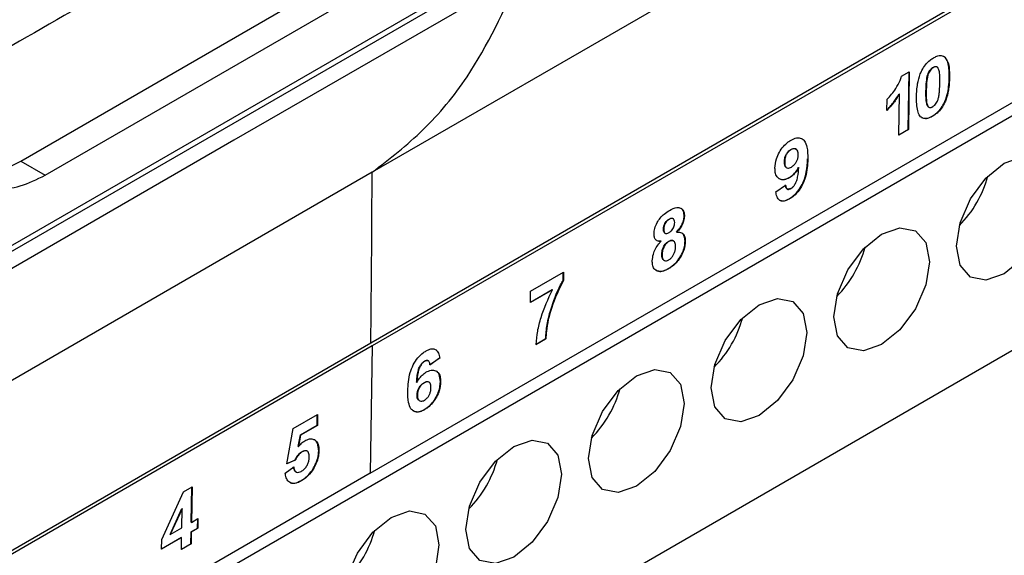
# Model space of a CAD drawing. Extents: x 106 to 315, y 19 to 260.
# Tile 85 of 132: x 159.66 to 167.77, y 199.78 to 204.19. Entities that reach past the tile are written whole.
import ezdxf

# ---------------------------------------------------------------- set-up
doc = ezdxf.new("R2010")
doc.units = 0
doc.layers.get('0').update_dxf_attribs({"linetype": 'CONTINUOUS'})

msp = doc.modelspace()

# ---------------------------------------------------------------- linework, layer by layer
at = {"color": 7, "linetype": 'CONTINUOUS'}
for p, q in [((159.6639, 203.0237), (167.4753, 207.5331)), ((162.5481, 201.528), (171.2354, 206.5431)), ((171.2469, 206.5165), (162.5596, 201.5014)), ((167.4918, 205.779), (162.5584, 202.9311)), ((159.866, 202.9074), (163.7716, 205.1621)), ((162.543, 200.4534), (170.7223, 205.1753)), ((170.2896, 204.8146), (157.4059, 197.377)), ((163.7785, 204.7463), (159.0913, 202.0405)), ((159.0804, 201.9867), (163.7793, 204.6993)), ((167.275, 203.8806), (167.2649, 203.885)), ((166.9196, 203.7215), (166.9836, 203.7585)), ((166.974, 203.2847), (166.9815, 203.7573)), ((166.9836, 203.7585), (166.976, 203.2835)), ((167.1796, 203.7954), (167.1816, 203.7942)), ((167.2127, 203.7986), (167.2107, 203.7997)), ((167.1319, 203.7216), (167.1339, 203.7205)), ((167.3128, 203.7121), (167.3148, 203.711)), ((167.1212, 203.6015), (167.1232, 203.6004)), ((166.7994, 203.4408), (166.8008, 203.5322)), ((166.8962, 203.2375), (166.9017, 203.5755)), ((166.8997, 203.5767), (166.9017, 203.5755)), ((167.1431, 203.4682), (167.1451, 203.467)), ((167.2685, 203.4964), (167.2705, 203.4952)), ((167.173, 203.3936), (167.175, 203.3924)), ((166.8962, 203.2398), (166.974, 203.2847)), ((166.976, 203.2835), (166.8962, 203.2375)), ((166.974, 203.2847), (166.976, 203.2835)), ((166.0084, 203.1193), (166.0104, 203.1182)), ((166.0518, 203.1217), (166.0498, 203.1229)), ((159.6639, 203.0237), (159.866, 202.9074)), ((165.9552, 203.0177), (165.9572, 203.0166)), ((166.1454, 203.0413), (166.1474, 203.0401)), ((165.9706, 202.9703), (165.9727, 202.9692)), ((166.0715, 202.9715), (166.0735, 202.9704)), ((157.3499, 195.4153), (170.2896, 202.8853)), ((162.5584, 202.9311), (157.6251, 200.0831)), ((165.9947, 202.8881), (165.9968, 202.887)), ((165.8847, 202.7701), (165.9647, 202.8263)), ((165.9941, 202.713), (165.9961, 202.7118)), ((165.005, 202.5461), (165.007, 202.5449)), ((165.0384, 202.5494), (165.0363, 202.5506)), ((165.1289, 202.5708), (165.1309, 202.5696)), ((164.9585, 202.4654), (164.9605, 202.4642)), ((164.9707, 202.4313), (164.9727, 202.4301)), ((165.0409, 202.3663), (165.0389, 202.3675)), ((165.0668, 202.4394), (165.0689, 202.4382)), ((164.9372, 202.3645), (164.9392, 202.3633)), ((165.0015, 202.363), (165.0035, 202.3618)), ((165.1361, 202.364), (165.1381, 202.3628)), ((164.9446, 202.2582), (164.9466, 202.257)), ((164.9623, 202.2075), (164.9643, 202.2063)), ((164.8974, 202.126), (164.907, 202.119)), ((165.0001, 202.1392), (165.0022, 202.138)), ((163.8641, 201.9516), (164.1355, 202.1083)), ((164.1325, 202.0424), (164.1334, 202.1071)), ((164.1325, 202.0424), (164.1345, 202.0412)), ((164.1355, 202.1083), (164.1345, 202.0412)), ((163.8627, 201.8625), (164.0417, 201.9659)), ((164.0437, 201.9647), (163.8627, 201.8602)), ((164.0417, 201.9659), (164.0437, 201.9647)), ((163.8627, 201.8602), (163.8641, 201.9516)), ((163.9078, 201.5146), (163.9876, 201.5607)), ((163.9896, 201.5595), (163.9098, 201.5134)), ((163.9876, 201.5607), (163.9896, 201.5595)), ((153.8608, 196.5129), (162.5481, 201.528)), ((162.5596, 201.5014), (153.8723, 196.4864)), ((162.5596, 201.5014), (162.543, 200.4534)), ((163.0333, 201.3475), (163.1133, 201.4036)), ((163.1153, 201.4024), (163.0354, 201.3463)), ((163.1133, 201.4036), (163.1153, 201.4024)), ((162.9898, 201.3767), (162.9919, 201.3756)), ((162.9249, 201.2032), (162.9269, 201.202)), ((162.9858, 201.1993), (162.9878, 201.1982)), ((163.0276, 201.2033), (163.0256, 201.2045)), ((163.1208, 201.2075), (163.1228, 201.2064)), ((162.9292, 201.099), (162.9312, 201.0979)), ((162.946, 201.0521), (162.948, 201.0509)), ((161.9071, 200.8219), (162.1093, 200.9386)), ((162.106, 200.8484), (162.1073, 200.9374)), ((162.1093, 200.9386), (162.108, 200.8472)), ((162.9876, 200.9774), (162.9896, 200.9762)), ((161.9678, 200.7686), (162.106, 200.8484)), ((162.108, 200.8472), (161.9698, 200.7674)), ((162.106, 200.8484), (162.108, 200.8472)), ((161.8552, 200.5313), (161.9071, 200.8219)), ((161.9502, 200.6744), (161.9678, 200.7686)), ((161.9698, 200.7674), (161.9522, 200.6732)), ((161.9678, 200.7686), (161.9698, 200.7674)), ((161.9502, 200.6744), (161.9522, 200.6732)), ((161.9814, 200.6316), (161.9834, 200.6304)), ((162.025, 200.6358), (162.023, 200.637)), ((162.1185, 200.6366), (162.1205, 200.6355)), ((161.8434, 200.455), (161.9128, 200.5052)), ((161.9247, 200.5603), (161.8552, 200.5313)), ((161.8556, 200.5335), (161.9227, 200.5615)), ((161.9227, 200.5615), (161.9247, 200.5603)), ((162.0873, 200.5181), (162.0893, 200.5169)), ((162.543, 200.4534), (157.4085, 197.4894)), ((161.9306, 200.4661), (161.9326, 200.4649)), ((161.0057, 200.3015), (161.075, 200.3415)), ((161.0685, 200.0503), (161.0729, 200.3403)), ((161.075, 200.3415), (161.0705, 200.0491)), ((161.9748, 200.3927), (161.9768, 200.3916)), ((160.8257, 199.9075), (161.0057, 200.3015)), ((160.8937, 199.9494), (160.9912, 200.1623)), ((160.9932, 200.1612), (160.8957, 199.9482)), ((160.9907, 200.003), (160.9932, 200.1612)), ((160.9912, 200.1623), (160.9932, 200.1612)), ((161.0685, 200.0503), (161.0705, 200.0491)), ((161.0705, 200.0491), (161.1237, 200.0798)), ((161.1204, 200.0019), (161.1217, 200.0786)), ((161.1237, 200.0798), (161.1224, 200.0007)), ((160.8937, 199.9494), (160.8957, 199.9482)), ((160.8957, 199.9482), (160.9907, 200.003)), ((161.0655, 199.8738), (161.0672, 199.9711)), ((161.0672, 199.9711), (161.1204, 200.0019)), ((161.0672, 199.9711), (161.0692, 199.97)), ((161.0692, 199.97), (161.0675, 199.8726)), ((161.1224, 200.0007), (161.0692, 199.97)), ((161.1204, 200.0019), (161.1224, 200.0007)), ((160.8244, 199.831), (160.9873, 199.9251)), ((160.9893, 199.9239), (160.8244, 199.8287)), ((160.8244, 199.8287), (160.8257, 199.9075)), ((160.9873, 199.9251), (160.9893, 199.9239)), ((160.9877, 199.8265), (160.9893, 199.9239)), ((160.9877, 199.8289), (161.0655, 199.8738)), ((161.0675, 199.8726), (160.9877, 199.8265)), ((161.0655, 199.8738), (161.0675, 199.8726))]:
    msp.add_line(p, q, dxfattribs=at)
at = {"color": 7, "linetype": 'CONTINUOUS', "flags": 128}
for points in [[(163.781, 204.5583), (161.4199, 203.1953), (159.0589, 201.8322)], [(167.7662, 203.0061), (167.917, 203.0585), (168.0448, 203.0337), (168.1302, 202.9354), (168.1602, 202.7786), (168.1302, 202.5872), (168.0448, 202.3903), (167.917, 202.2179), (167.7662, 202.0963), (167.6155, 202.0438), (167.4877, 202.0687), (167.4023, 202.167), (167.3723, 202.3238), (167.4023, 202.5152), (167.4877, 202.712), (167.6155, 202.8844), (167.7662, 203.0061)], [(166.7561, 202.423), (166.9068, 202.4754), (167.0347, 202.4505), (167.1201, 202.3522), (167.15, 202.1955), (167.1201, 202.0041), (167.0347, 201.8072), (166.9068, 201.6348), (166.7561, 201.5131), (166.6053, 201.4607), (166.4775, 201.4855), (166.3921, 201.5838), (166.3621, 201.7406), (166.3921, 201.932), (166.4775, 202.1289), (166.6053, 202.3013), (166.7561, 202.423)], [(165.352, 201.1575), (165.382, 201.3489), (165.4674, 201.5458), (165.5952, 201.7182), (165.7459, 201.8398), (165.8967, 201.8922), (166.0245, 201.8674), (166.1099, 201.7691), (166.1399, 201.6123), (166.1099, 201.4209), (166.0245, 201.224), (165.8967, 201.0516), (165.7459, 200.93), (165.5952, 200.8775), (165.4674, 200.9024), (165.382, 201.0007), (165.352, 201.1575)], [(164.7358, 201.2567), (164.8865, 201.3091), (165.0144, 201.2842), (165.0998, 201.1859), (165.1297, 201.0292), (165.0998, 200.8378), (165.0144, 200.6409), (164.8865, 200.4685), (164.7358, 200.3468), (164.585, 200.2944), (164.4572, 200.3192), (164.3718, 200.4175), (164.3418, 200.5743), (164.3718, 200.7657), (164.4572, 200.9626), (164.585, 201.135), (164.7358, 201.2567)], [(163.7256, 200.6735), (163.8764, 200.7259), (164.0042, 200.7011), (164.0896, 200.6028), (164.1196, 200.446), (164.0896, 200.2546), (164.0042, 200.0577), (163.8764, 199.8853), (163.7256, 199.7637), (163.5749, 199.7113), (163.4471, 199.7361), (163.3617, 199.8344), (163.3317, 199.9912), (163.3617, 200.1826), (163.4471, 200.3795), (163.5749, 200.5519), (163.7256, 200.6735)], [(162.7155, 200.0904), (162.8662, 200.1428), (162.994, 200.1179), (163.0794, 200.0196), (163.1094, 199.8629), (163.0794, 199.6715), (162.994, 199.4746), (162.8662, 199.3022), (162.7155, 199.1805), (162.5647, 199.1281), (162.4369, 199.1529), (162.3515, 199.2512), (162.3215, 199.408), (162.3515, 199.5994), (162.4369, 199.7963), (162.5647, 199.9687), (162.7155, 200.0904)]]:
    msp.add_lwpolyline(points, dxfattribs=at)
at = {"color": 7, "linetype": 'CONTINUOUS'}
for centre, radius, start, end in [((159.3086, 203.6119), 0.6872, 261.20479, 301.13064), ((166.7442, 203.1412), 0.9191, 315.17142, 344.83403), ((165.7341, 202.558), 0.9191, 315.17109, 344.83436), ((164.724, 201.9749), 0.9191, 315.17114, 344.83431), ((163.7138, 201.3917), 0.9191, 315.17113, 344.83431), ((162.7037, 200.8086), 0.9191, 315.17114, 344.8343), ((161.6935, 200.2254), 0.9191, 315.17108, 344.83436)]:
    msp.add_arc(centre, radius, start, end, dxfattribs=at)
for points, knots in [([(163.3238, 206.1199), (163.3027, 206.1077), (163.1149, 205.9993), (162.4636, 205.6238), (161.1807, 204.8854), (160.0628, 204.2447), (159.4096, 203.8703)], [0, 0, 0, 0, 0.016221, 0.144217, 0.5, 1, 1, 1, 1]), ([(162.5584, 202.9311), (162.7025, 203.0427), (162.9905, 203.2661), (163.4241, 203.7853), (163.6457, 204.2651), (163.781, 204.5583)], [0, 0, 0, 0, 0.280085, 0.560184, 1, 1, 1, 1]), ([(167.0874, 203.7706), (167.0968, 203.7867), (167.1156, 203.8191), (167.1508, 203.8532), (167.1733, 203.8675), (167.1827, 203.8735)], [0, 0, 0, 0, 0.366877, 0.735836, 1, 1, 1, 1]), ([(167.1827, 203.8735), (167.1918, 203.8782), (167.2142, 203.8899), (167.2491, 203.8964), (167.2677, 203.8851), (167.277, 203.8794)], [0, 0, 0, 0, 0.252232, 0.626814, 1, 1, 1, 1]), ([(167.3128, 203.7121), (167.3128, 203.7288), (167.3128, 203.7621), (167.3071, 203.8154), (167.296, 203.8582), (167.2795, 203.8758), (167.275, 203.8806)], [0, 0, 0, 0, 0.250711, 0.501627, 0.863052, 1, 1, 1, 1]), ([(167.277, 203.8794), (167.2882, 203.8624), (167.3076, 203.8327), (167.3143, 203.7701), (167.3146, 203.7308), (167.3148, 203.711)], [0, 0, 0, 0, 0.402037, 0.698295, 1, 1, 1, 1]), ([(167.0434, 203.5552), (167.0439, 203.5722), (167.0449, 203.606), (167.0527, 203.6675), (167.0656, 203.724), (167.0829, 203.761), (167.0874, 203.7706)], [0, 0, 0, 0, 0.250797, 0.501812, 0.870564, 1, 1, 1, 1]), ([(167.1319, 203.7216), (167.1337, 203.7287), (167.1375, 203.7429), (167.1472, 203.7644), (167.1613, 203.7819), (167.1725, 203.791), (167.1784, 203.7947), (167.1796, 203.7954)], [0, 0, 0, 0, 0.247922, 0.498657, 0.735284, 0.948698, 1, 1, 1, 1]), ([(167.1816, 203.7942), (167.1756, 203.7901), (167.1648, 203.7826), (167.151, 203.7655), (167.1403, 203.7445), (167.1363, 203.7294), (167.1339, 203.7205)], [0, 0, 0, 0, 0.265975, 0.476329, 0.687593, 1, 1, 1, 1]), ([(167.1796, 203.7954), (167.1859, 203.7982), (167.1967, 203.8029), (167.2072, 203.8026), (167.2102, 203.7998), (167.2105, 203.7995)], [0, 0, 0, 0, 0.561059, 0.952225, 1, 1, 1, 1]), ([(167.235, 203.6649), (167.2351, 203.681), (167.2353, 203.7132), (167.2333, 203.756), (167.2255, 203.7839), (167.2158, 203.7981), (167.2048, 203.8017), (167.1931, 203.8001), (167.1852, 203.7961), (167.1816, 203.7942)], [0, 0, 0, 0, 0.2526086, 0.5055458, 0.6875253, 0.7801299, 0.8582149, 0.9358595, 1, 1, 1, 1]), ([(166.8008, 203.5322), (166.8135, 203.5457), (166.8388, 203.5728), (166.876, 203.6249), (166.9052, 203.6758), (166.916, 203.7103), (166.9196, 203.7215)], [0, 0, 0, 0, 0.252291, 0.504211, 0.838789, 1, 1, 1, 1]), ([(167.1212, 203.6015), (167.1214, 203.6112), (167.1219, 203.6306), (167.1235, 203.6698), (167.1285, 203.7009), (167.1319, 203.7216)], [0, 0, 0, 0, 0.250439, 0.500902, 1, 1, 1, 1]), ([(167.1339, 203.7205), (167.1319, 203.71), (167.1279, 203.6889), (167.1245, 203.6488), (167.1237, 203.6197), (167.1232, 203.6004)], [0, 0, 0, 0, 0.250833, 0.501251, 1, 1, 1, 1]), ([(167.2242, 203.5452), (167.2262, 203.5557), (167.2303, 203.5767), (167.2336, 203.6166), (167.2344, 203.6456), (167.235, 203.6649)], [0, 0, 0, 0, 0.250793, 0.501208, 1, 1, 1, 1]), ([(167.2685, 203.4964), (167.279, 203.5219), (167.2982, 203.5688), (167.3097, 203.6416), (167.3117, 203.6865), (167.3128, 203.7121)], [0, 0, 0, 0, 0.338549, 0.622032, 1, 1, 1, 1]), ([(167.3148, 203.711), (167.3143, 203.694), (167.3132, 203.6601), (167.3055, 203.5986), (167.2925, 203.5421), (167.2751, 203.505), (167.2705, 203.4952)], [0, 0, 0, 0, 0.250785, 0.501808, 0.868421, 1, 1, 1, 1]), ([(167.1434, 203.4686), (167.141, 203.4704), (167.1328, 203.4766), (167.124, 203.503), (167.1209, 203.5472), (167.1211, 203.5833), (167.1212, 203.6015)], [0, 0, 0, 0, 0.080831, 0.287209, 0.640256, 1, 1, 1, 1]), ([(167.1232, 203.6004), (167.1231, 203.5843), (167.123, 203.5521), (167.1248, 203.5089), (167.1329, 203.4809), (167.1434, 203.4662), (167.1557, 203.4638), (167.1673, 203.4667), (167.174, 203.4703), (167.1764, 203.4715)], [0, 0, 0, 0, 0.253072, 0.506418, 0.696057, 0.786976, 0.879411, 0.957535, 1, 1, 1, 1]), ([(166.7974, 203.442), (166.8069, 203.4519), (166.826, 203.4716), (166.8617, 203.5155), (166.8845, 203.5522), (166.8997, 203.5767)], [0, 0, 0, 0, 0.2507472, 0.501643, 1, 1, 1, 1]), ([(166.9017, 203.5755), (166.8943, 203.5631), (166.8795, 203.5383), (166.8464, 203.4914), (166.8182, 203.461), (166.7994, 203.4408)], [0, 0, 0, 0, 0.250699, 0.50165, 1, 1, 1, 1]), ([(167.175, 203.3924), (167.1596, 203.385), (167.1312, 203.3712), (167.0952, 203.3747), (167.0668, 203.3946), (167.0444, 203.4534), (167.0438, 203.5139), (167.0434, 203.5552)], [0, 0, 0, 0, 0.162185, 0.298856, 0.435149, 0.613509, 1, 1, 1, 1]), ([(167.1764, 203.4715), (167.1825, 203.4757), (167.1932, 203.4831), (167.2069, 203.5001), (167.2177, 203.5211), (167.2218, 203.5361), (167.2242, 203.5452)], [0, 0, 0, 0, 0.267049, 0.474557, 0.682634, 1, 1, 1, 1]), ([(167.173, 203.3936), (167.182, 203.3993), (167.2043, 203.4133), (167.2396, 203.447), (167.2588, 203.4799), (167.2685, 203.4964)], [0, 0, 0, 0, 0.252299, 0.625206, 1, 1, 1, 1]), ([(167.2705, 203.4952), (167.2611, 203.4791), (167.2421, 203.4466), (167.2069, 203.4126), (167.1844, 203.3983), (167.175, 203.3924)], [0, 0, 0, 0, 0.367642, 0.737537, 1, 1, 1, 1]), ([(167.0852, 203.3829), (167.0952, 203.379), (167.1155, 203.3711), (167.1478, 203.38), (167.1672, 203.3904), (167.173, 203.3936)], [0, 0, 0, 0, 0.403961, 0.819188, 1, 1, 1, 1]), ([(165.8773, 202.9665), (165.8796, 202.9916), (165.8833, 203.0335), (165.9119, 203.0968), (165.9458, 203.1455), (165.9806, 203.1782), (166.0022, 203.1916), (166.0099, 203.1964)], [0, 0, 0, 0, 0.295515, 0.493319, 0.690734, 0.889847, 1, 1, 1, 1]), ([(166.0099, 203.1964), (166.0255, 203.2039), (166.0567, 203.2188), (166.0951, 203.2129), (166.1259, 203.1883), (166.146, 203.1305), (166.1469, 203.0745), (166.1474, 203.0401)], [0, 0, 0, 0, 0.163626, 0.328935, 0.4720168, 0.675659, 1, 1, 1, 1]), ([(165.9552, 203.0177), (165.9558, 203.0291), (165.9569, 203.0466), (165.9656, 203.0731), (165.9775, 203.0921), (165.9922, 203.1086), (166.0028, 203.1156), (166.0084, 203.1193)], [0, 0, 0, 0, 0.31177, 0.483646, 0.657173, 0.817596, 1, 1, 1, 1]), ([(166.0104, 203.1182), (166.0035, 203.1135), (165.9909, 203.1049), (165.9749, 203.0847), (165.9632, 203.0614), (165.9581, 203.0379), (165.9575, 203.0232), (165.9572, 203.0166)], [0, 0, 0, 0, 0.2233536, 0.4052288, 0.5880026, 0.8133325, 1, 1, 1, 1]), ([(166.0084, 203.1193), (166.0165, 203.1227), (166.0316, 203.129), (166.0456, 203.1274), (166.0496, 203.1229), (166.0497, 203.1228)], [0, 0, 0, 0, 0.529247, 0.990521, 1, 1, 1, 1]), ([(166.0689, 203.0748), (166.0684, 203.0861), (166.0675, 203.1048), (166.0554, 203.1213), (166.0405, 203.127), (166.0248, 203.1256), (166.0147, 203.1203), (166.0104, 203.1182)], [0, 0, 0, 0, 0.299113, 0.499259, 0.698741, 0.874499, 1, 1, 1, 1]), ([(165.9709, 202.9707), (165.9675, 202.9733), (165.9593, 202.9796), (165.9555, 202.998), (165.9553, 203.0121), (165.9552, 203.0177)], [0, 0, 0, 0, 0.291942, 0.719029, 1, 1, 1, 1]), ([(165.9572, 203.0166), (165.9576, 203.0046), (165.9583, 202.9864), (165.9687, 202.9701), (165.9817, 202.9651), (165.9969, 202.9665), (166.0075, 202.9719), (166.0125, 202.9745)], [0, 0, 0, 0, 0.326218, 0.499431, 0.672925, 0.847134, 1, 1, 1, 1]), ([(165.9941, 202.713), (166.0106, 202.7241), (166.0438, 202.7465), (166.0855, 202.7998), (166.1187, 202.864), (166.141, 202.9474), (166.1438, 203.0061), (166.1454, 203.0413)], [0, 0, 0, 0, 0.168183, 0.338219, 0.482797, 0.689824, 1, 1, 1, 1]), ([(166.1474, 203.0401), (166.1452, 202.9929), (166.142, 202.9257), (166.1059, 202.8294), (166.0671, 202.7697), (166.0277, 202.7315), (166.0042, 202.7168), (165.9961, 202.7118)], [0, 0, 0, 0, 0.410831, 0.584179, 0.758409, 0.917036, 1, 1, 1, 1]), ([(166.0125, 202.9745), (166.0209, 202.9803), (166.0353, 202.9904), (166.0526, 203.0137), (166.064, 203.0377), (166.0682, 203.0586), (166.0687, 203.0707), (166.0689, 203.0748)], [0, 0, 0, 0, 0.271852, 0.465026, 0.659046, 0.883499, 1, 1, 1, 1]), ([(159.1572, 202.9751), (159.1993, 202.929), (159.2829, 202.8372), (159.4596, 202.7887), (159.6572, 202.8047), (159.7967, 202.8733), (159.866, 202.9074)], [0, 0, 0, 0, 0.255058, 0.50674, 0.755048, 1, 1, 1, 1]), ([(165.9968, 202.887), (165.9828, 202.8803), (165.9548, 202.867), (165.9193, 202.8722), (165.8922, 202.8921), (165.8785, 202.926), (165.8777, 202.9542), (165.8773, 202.9665)], [0, 0, 0, 0, 0.209016, 0.419564, 0.61985, 0.834027, 1, 1, 1, 1]), ([(165.9947, 202.8881), (166.002, 202.8927), (166.0198, 202.9041), (166.0477, 202.9321), (166.0635, 202.9583), (166.0715, 202.9715)], [0, 0, 0, 0, 0.251315, 0.622098, 1, 1, 1, 1]), ([(166.0735, 202.9704), (166.0683, 202.9615), (166.0555, 202.9395), (166.029, 202.9085), (166.0075, 202.8941), (165.9968, 202.887)], [0, 0, 0, 0, 0.251951, 0.62811, 1, 1, 1, 1]), ([(166.0088, 202.7974), (166.014, 202.8011), (166.0245, 202.8083), (166.0402, 202.8282), (166.0554, 202.8568), (166.0681, 202.907), (166.0713, 202.9447), (166.0735, 202.9704)], [0, 0, 0, 0, 0.1052296, 0.2110052, 0.3578134, 0.5620383, 1, 1, 1, 1]), ([(162.5481, 201.528), (162.5509, 201.7894), (162.5559, 202.2562), (162.5577, 202.7249), (162.5584, 202.9311)], [0, 0, 0, 0, 0.5599993, 1, 1, 1, 1]), ([(165.9107, 202.8808), (165.9192, 202.8768), (165.938, 202.8679), (165.9691, 202.8744), (165.9889, 202.885), (165.9947, 202.8881)], [0, 0, 0, 0, 0.368759, 0.815096, 1, 1, 1, 1]), ([(166.0067, 202.7986), (166.0003, 202.7955), (165.9895, 202.7904), (165.9769, 202.7928), (165.9676, 202.8019), (165.964, 202.8151), (165.963, 202.825), (165.9627, 202.8274)], [0, 0, 0, 0, 0.262196, 0.437598, 0.61303, 0.906011, 1, 1, 1, 1]), ([(165.9647, 202.8263), (165.9661, 202.8168), (165.9681, 202.8029), (165.9782, 202.792), (165.9889, 202.7896), (165.9997, 202.7927), (166.0064, 202.7962), (166.0088, 202.7974)], [0, 0, 0, 0, 0.3692078, 0.5472886, 0.7256942, 0.9015141, 1, 1, 1, 1]), ([(165.9961, 202.7118), (165.9804, 202.7042), (165.9541, 202.6915), (165.9224, 202.6952), (165.8996, 202.7138), (165.889, 202.742), (165.8857, 202.7637), (165.8847, 202.7701)], [0, 0, 0, 0, 0.2687969, 0.4510991, 0.6333538, 0.891824, 1, 1, 1, 1]), ([(165.9166, 202.7013), (165.9247, 202.6983), (165.9408, 202.6922), (165.9689, 202.6996), (165.9866, 202.709), (165.9941, 202.713)], [0, 0, 0, 0, 0.375038, 0.738271, 1, 1, 1, 1]), ([(164.8808, 202.4252), (164.882, 202.4399), (164.8846, 202.4694), (164.9044, 202.516), (164.9317, 202.5566), (164.9668, 202.592), (164.9928, 202.6084), (165.0076, 202.6178)], [0, 0, 0, 0, 0.199375, 0.400719, 0.576023, 0.759876, 1, 1, 1, 1]), ([(165.0076, 202.6178), (165.0287, 202.6283), (165.0617, 202.6447), (165.1, 202.6397), (165.1218, 202.6212), (165.1304, 202.5946), (165.1308, 202.5759), (165.1309, 202.5696)], [0, 0, 0, 0, 0.340525, 0.533494, 0.726891, 0.908047, 1, 1, 1, 1]), ([(165.1289, 202.5708), (165.1279, 202.584), (165.1258, 202.6106), (165.1132, 202.6313), (165.1024, 202.6348), (165.1013, 202.6351)], [0, 0, 0, 0, 0.469178, 0.942988, 1, 1, 1, 1]), ([(164.9585, 202.4654), (164.9592, 202.4741), (164.9604, 202.4886), (164.97, 202.5107), (164.9815, 202.5275), (164.9939, 202.5391), (165.0017, 202.544), (165.005, 202.5461)], [0, 0, 0, 0, 0.292384, 0.487792, 0.683461, 0.866316, 1, 1, 1, 1]), ([(165.007, 202.5449), (165.0004, 202.5405), (164.9892, 202.533), (164.9755, 202.5152), (164.9664, 202.4975), (164.9613, 202.4798), (164.9607, 202.4692), (164.9605, 202.4642)], [0, 0, 0, 0, 0.263652, 0.448561, 0.633061, 0.828091, 1, 1, 1, 1]), ([(165.005, 202.5461), (165.0114, 202.549), (165.0223, 202.554), (165.0329, 202.5535), (165.0359, 202.5507), (165.0362, 202.5504)], [0, 0, 0, 0, 0.5610788, 0.9539881, 1, 1, 1, 1]), ([(165.051, 202.5167), (165.0505, 202.5245), (165.0498, 202.5376), (165.0411, 202.549), (165.0302, 202.553), (165.0181, 202.5507), (165.0103, 202.5467), (165.007, 202.5449)], [0, 0, 0, 0, 0.286918, 0.48372, 0.680584, 0.863609, 1, 1, 1, 1]), ([(165.0668, 202.4394), (165.0801, 202.4549), (165.1021, 202.4805), (165.122, 202.5246), (165.128, 202.5528), (165.1287, 202.5674), (165.1289, 202.5708)], [0, 0, 0, 0, 0.398727, 0.658863, 0.919373, 1, 1, 1, 1]), ([(165.1309, 202.5696), (165.1297, 202.5567), (165.1272, 202.5308), (165.1092, 202.49), (165.0883, 202.4593), (165.0742, 202.444), (165.0689, 202.4382)], [0, 0, 0, 0, 0.290542, 0.584058, 0.841627, 1, 1, 1, 1]), ([(164.971, 202.4316), (164.9686, 202.4333), (164.9633, 202.4371), (164.959, 202.449), (164.9586, 202.4596), (164.9585, 202.4654)], [0, 0, 0, 0, 0.2750022, 0.6096705, 1, 1, 1, 1]), ([(164.9605, 202.4642), (164.9609, 202.4558), (164.9616, 202.4423), (164.9701, 202.4305), (164.9806, 202.4267), (164.9927, 202.4287), (165.0008, 202.4329), (165.0046, 202.4349)], [0, 0, 0, 0, 0.304247, 0.488132, 0.672814, 0.846694, 1, 1, 1, 1]), ([(165.0046, 202.4349), (165.0113, 202.4394), (165.0226, 202.447), (165.0362, 202.4647), (165.0449, 202.4819), (165.0501, 202.5), (165.0507, 202.511), (165.051, 202.5167)], [0, 0, 0, 0, 0.264535, 0.444041, 0.623519, 0.806335, 1, 1, 1, 1]), ([(164.9392, 202.3633), (164.9282, 202.3631), (164.9089, 202.3626), (164.8901, 202.3795), (164.8816, 202.401), (164.881, 202.4182), (164.8808, 202.4252)], [0, 0, 0, 0, 0.332962, 0.580597, 0.826991, 1, 1, 1, 1]), ([(164.9032, 202.3705), (164.9084, 202.3679), (164.9184, 202.3629), (164.9311, 202.364), (164.9372, 202.3645)], [0, 0, 0, 0, 0.522349, 1, 1, 1, 1]), ([(165.0015, 202.363), (165.0079, 202.366), (165.0206, 202.3719), (165.0334, 202.3715), (165.038, 202.3676), (165.0386, 202.3671)], [0, 0, 0, 0, 0.460745, 0.925947, 1, 1, 1, 1]), ([(165.0584, 202.3205), (165.0576, 202.3323), (165.0565, 202.3514), (165.0433, 202.3666), (165.0283, 202.3712), (165.014, 202.3676), (165.0058, 202.3631), (165.0035, 202.3618)], [0, 0, 0, 0, 0.336274, 0.53978, 0.74372, 0.928259, 1, 1, 1, 1]), ([(165.0689, 202.4382), (165.0834, 202.4381), (165.108, 202.4379), (165.1301, 202.4137), (165.1377, 202.3874), (165.138, 202.3688), (165.1381, 202.3628)], [0, 0, 0, 0, 0.368257, 0.623687, 0.879064, 1, 1, 1, 1]), ([(165.1361, 202.364), (165.1351, 202.3777), (165.1331, 202.4051), (165.1203, 202.4274), (165.1088, 202.4313), (165.107, 202.4319)], [0, 0, 0, 0, 0.457728, 0.91839, 1, 1, 1, 1]), ([(164.8667, 202.2023), (164.8684, 202.2199), (164.8716, 202.2517), (164.8918, 202.3016), (164.916, 202.3377), (164.9329, 202.3564), (164.9392, 202.3633)], [0, 0, 0, 0, 0.326432, 0.58623, 0.846817, 1, 1, 1, 1]), ([(164.9446, 202.2582), (164.9461, 202.271), (164.9486, 202.2918), (164.9606, 202.3205), (164.9733, 202.34), (164.9872, 202.3539), (164.9968, 202.36), (165.0015, 202.363)], [0, 0, 0, 0, 0.333673, 0.542906, 0.696039, 0.849253, 1, 1, 1, 1]), ([(165.0035, 202.3618), (164.9966, 202.3572), (164.9847, 202.3494), (164.9697, 202.3312), (164.9577, 202.3085), (164.9487, 202.2825), (164.9473, 202.2648), (164.9466, 202.257)], [0, 0, 0, 0, 0.218493, 0.373108, 0.527266, 0.791273, 1, 1, 1, 1]), ([(165.0001, 202.1392), (165.0204, 202.1528), (165.0544, 202.1756), (165.0955, 202.2291), (165.1218, 202.2806), (165.1342, 202.3273), (165.1356, 202.3535), (165.1361, 202.364)], [0, 0, 0, 0, 0.287609, 0.482368, 0.677056, 0.870472, 1, 1, 1, 1]), ([(165.1381, 202.3628), (165.1359, 202.3393), (165.1321, 202.2998), (165.1048, 202.2403), (165.0726, 202.194), (165.0366, 202.1596), (165.0127, 202.1446), (165.0022, 202.138)], [0, 0, 0, 0, 0.279399, 0.46806, 0.656209, 0.848991, 1, 1, 1, 1]), ([(165.0022, 202.2103), (165.0083, 202.2145), (165.0206, 202.2227), (165.0364, 202.2427), (165.0491, 202.2666), (165.057, 202.2936), (165.0579, 202.3114), (165.0584, 202.3205)], [0, 0, 0, 0, 0.184758, 0.371229, 0.538114, 0.76327, 1, 1, 1, 1]), ([(164.9626, 202.208), (164.96, 202.2096), (164.9529, 202.2139), (164.9457, 202.2307), (164.945, 202.2481), (164.9446, 202.2582)], [0, 0, 0, 0, 0.195332, 0.53208, 1, 1, 1, 1]), ([(164.9466, 202.257), (164.9471, 202.2454), (164.9479, 202.2263), (164.9587, 202.2083), (164.9732, 202.2013), (164.9888, 202.2034), (164.9987, 202.2085), (165.0022, 202.2103)], [0, 0, 0, 0, 0.310679, 0.508356, 0.706351, 0.895711, 1, 1, 1, 1]), ([(164.909, 202.1179), (164.8994, 202.1229), (164.88, 202.1331), (164.8677, 202.1662), (164.8669, 202.1918), (164.8667, 202.2023)], [0, 0, 0, 0, 0.369873, 0.742366, 1, 1, 1, 1]), ([(164.907, 202.119), (164.9138, 202.1175), (164.9327, 202.1132), (164.9652, 202.1207), (164.9901, 202.1339), (165.0001, 202.1392)], [0, 0, 0, 0, 0.251807, 0.699784, 1, 1, 1, 1]), ([(165.0022, 202.138), (164.9938, 202.1335), (164.977, 202.1246), (164.9441, 202.113), (164.923, 202.1159), (164.909, 202.1179)], [0, 0, 0, 0, 0.251502, 0.503633, 1, 1, 1, 1]), ([(163.9876, 201.5607), (163.9907, 201.5991), (163.997, 201.6758), (164.0346, 201.8255), (164.0814, 201.9511), (164.1254, 202.0297), (164.1325, 202.0424)], [0, 0, 0, 0, 0.252014, 0.503457, 0.91956, 1, 1, 1, 1]), ([(163.9098, 201.5134), (163.913, 201.5493), (163.9193, 201.621), (163.9575, 201.7739), (164.0093, 201.8886), (164.0437, 201.9647)], [0, 0, 0, 0, 0.2516741, 0.5033043, 1, 1, 1, 1]), ([(164.1345, 202.0412), (164.0991, 201.9672), (164.032, 201.8266), (163.9956, 201.6619), (163.9908, 201.5802), (163.9896, 201.5595)], [0, 0, 0, 0, 0.454423, 0.862096, 1, 1, 1, 1]), ([(163.0033, 201.4607), (163.017, 201.4674), (163.0421, 201.4798), (163.0741, 201.4772), (163.0988, 201.4594), (163.1108, 201.4311), (163.1143, 201.4092), (163.1153, 201.4024)], [0, 0, 0, 0, 0.236818, 0.432497, 0.627841, 0.884848, 1, 1, 1, 1]), ([(162.8527, 201.132), (162.855, 201.1808), (162.8582, 201.2491), (162.8955, 201.3459), (162.9336, 201.4041), (162.9722, 201.4414), (162.9954, 201.4558), (163.0033, 201.4607)], [0, 0, 0, 0, 0.423938, 0.592532, 0.761696, 0.919366, 1, 1, 1, 1]), ([(162.9249, 201.2032), (162.9261, 201.218), (162.9285, 201.2477), (162.9348, 201.2886), (162.946, 201.3241), (162.9603, 201.349), (162.9752, 201.3669), (162.9852, 201.3736), (162.9898, 201.3767)], [0, 0, 0, 0, 0.251757, 0.504059, 0.668835, 0.800941, 0.906575, 1, 1, 1, 1]), ([(162.9919, 201.3756), (162.9864, 201.3718), (162.9755, 201.3643), (162.9598, 201.3441), (162.9448, 201.316), (162.9321, 201.2659), (162.929, 201.2283), (162.9269, 201.202)], [0, 0, 0, 0, 0.108461, 0.217473, 0.361736, 0.553657, 1, 1, 1, 1]), ([(162.9898, 201.3767), (162.9962, 201.3796), (163.0067, 201.3843), (163.0165, 201.3834), (163.0191, 201.3808), (163.0193, 201.3807)], [0, 0, 0, 0, 0.585944, 0.979827, 1, 1, 1, 1]), ([(163.0354, 201.3463), (163.0341, 201.3553), (163.0322, 201.369), (163.0225, 201.3803), (163.0117, 201.3831), (163.0008, 201.3803), (162.9942, 201.3768), (162.9919, 201.3756)], [0, 0, 0, 0, 0.353763, 0.539753, 0.726662, 0.901859, 1, 1, 1, 1]), ([(162.9269, 201.202), (162.932, 201.2108), (162.9444, 201.2322), (162.9702, 201.2633), (162.9916, 201.2777), (163.0025, 201.2851)], [0, 0, 0, 0, 0.252139, 0.616888, 1, 1, 1, 1]), ([(163.0025, 201.2851), (163.0171, 201.2919), (163.0463, 201.3057), (163.0825, 201.2997), (163.109, 201.2784), (163.1218, 201.245), (163.1225, 201.2179), (163.1228, 201.2064)], [0, 0, 0, 0, 0.217419, 0.436523, 0.635627, 0.844086, 1, 1, 1, 1]), ([(163.1208, 201.2075), (163.119, 201.2288), (163.1159, 201.2652), (163.0979, 201.2911), (163.086, 201.2943), (163.0853, 201.2945)], [0, 0, 0, 0, 0.5683343, 0.9744613, 1, 1, 1, 1]), ([(162.9292, 201.099), (162.9298, 201.1083), (162.9308, 201.1243), (162.9397, 201.1494), (162.9524, 201.17), (162.9683, 201.1879), (162.9799, 201.1955), (162.9858, 201.1993)], [0, 0, 0, 0, 0.257352, 0.4403431, 0.6236077, 0.8085728, 1, 1, 1, 1]), ([(162.9878, 201.1982), (162.9792, 201.1921), (162.9646, 201.1819), (162.9473, 201.1583), (162.9359, 201.1343), (162.9319, 201.1137), (162.9314, 201.1019), (162.9312, 201.0979)], [0, 0, 0, 0, 0.278098, 0.471258, 0.665033, 0.886588, 1, 1, 1, 1]), ([(162.9858, 201.1993), (162.994, 201.203), (163.008, 201.2092), (163.0215, 201.2083), (163.0251, 201.2045), (163.0254, 201.2042)], [0, 0, 0, 0, 0.564368, 0.968909, 1, 1, 1, 1]), ([(162.9876, 200.9774), (163.004, 200.9883), (163.0339, 201.0082), (163.0726, 201.0555), (163.1009, 201.1063), (163.1177, 201.1595), (163.1197, 201.1917), (163.1208, 201.2075)], [0, 0, 0, 0, 0.231109, 0.421552, 0.611423, 0.809002, 1, 1, 1, 1]), ([(163.0429, 201.1556), (163.0426, 201.1669), (163.0421, 201.1847), (163.0325, 201.2017), (163.0195, 201.2074), (163.004, 201.2065), (162.993, 201.2008), (162.9878, 201.1982)], [0, 0, 0, 0, 0.307545, 0.485633, 0.664401, 0.840375, 1, 1, 1, 1]), ([(162.9894, 201.0544), (162.9975, 201.0601), (163.0111, 201.0696), (163.0271, 201.0912), (163.0378, 201.1142), (163.0421, 201.1362), (163.0426, 201.1501), (163.0429, 201.1556)], [0, 0, 0, 0, 0.263003, 0.435287, 0.608331, 0.84473, 1, 1, 1, 1]), ([(163.1228, 201.2064), (163.1207, 201.1824), (163.1173, 201.142), (163.0906, 201.0802), (163.0579, 201.0317), (163.0222, 200.9968), (162.9991, 200.9822), (162.9896, 200.9762)], [0, 0, 0, 0, 0.283073, 0.477002, 0.670847, 0.864915, 1, 1, 1, 1]), ([(162.9896, 200.9762), (162.974, 200.9688), (162.9428, 200.9539), (162.9042, 200.9599), (162.8734, 200.9853), (162.8541, 201.0433), (162.8532, 201.0987), (162.8527, 201.132)], [0, 0, 0, 0, 0.1642501, 0.3298799, 0.4768201, 0.6852182, 1, 1, 1, 1]), ([(162.9462, 201.0523), (162.9419, 201.056), (162.9325, 201.0639), (162.9293, 201.0829), (162.9292, 201.0955), (162.9292, 201.099)], [0, 0, 0, 0, 0.382186, 0.830132, 1, 1, 1, 1]), ([(162.9312, 201.0979), (162.9317, 201.0866), (162.9326, 201.068), (162.9443, 201.0514), (162.9589, 201.0459), (162.9745, 201.0468), (162.9849, 201.0521), (162.9894, 201.0544)], [0, 0, 0, 0, 0.29965, 0.495638, 0.69131, 0.868, 1, 1, 1, 1]), ([(162.8988, 200.9699), (162.9031, 200.9665), (162.917, 200.9555), (162.9493, 200.9584), (162.976, 200.9717), (162.9876, 200.9774)], [0, 0, 0, 0, 0.199171, 0.654473, 1, 1, 1, 1]), ([(161.9522, 200.6732), (161.9562, 200.6781), (161.9641, 200.6878), (161.9812, 200.7052), (161.9947, 200.7145), (162.0037, 200.7206)], [0, 0, 0, 0, 0.251628, 0.503903, 1, 1, 1, 1]), ([(162.0037, 200.7206), (162.0171, 200.727), (162.044, 200.7398), (162.0776, 200.7349), (162.1035, 200.7155), (162.1189, 200.6816), (162.12, 200.6506), (162.1205, 200.6355)], [0, 0, 0, 0, 0.19915, 0.399965, 0.583365, 0.796323, 1, 1, 1, 1]), ([(162.1185, 200.6366), (162.1167, 200.6591), (162.1137, 200.697), (162.0956, 200.7252), (162.083, 200.7286), (162.0818, 200.7289)], [0, 0, 0, 0, 0.568556, 0.9577711, 1, 1, 1, 1]), ([(161.9227, 200.5615), (161.9265, 200.5686), (161.9366, 200.5872), (161.9563, 200.614), (161.9735, 200.626), (161.9814, 200.6316)], [0, 0, 0, 0, 0.252373, 0.657521, 1, 1, 1, 1]), ([(161.9834, 200.6304), (161.9756, 200.625), (161.9601, 200.6141), (161.9399, 200.5881), (161.9297, 200.5694), (161.9247, 200.5603)], [0, 0, 0, 0, 0.338363, 0.677792, 1, 1, 1, 1]), ([(161.9749, 200.4687), (161.9828, 200.474), (161.9986, 200.4847), (162.019, 200.5103), (162.0336, 200.5392), (162.0396, 200.5654), (162.0403, 200.5809), (162.0406, 200.5874)], [0, 0, 0, 0, 0.216849, 0.435777, 0.630949, 0.844073, 1, 1, 1, 1]), ([(161.9814, 200.6316), (161.9894, 200.6353), (162.0036, 200.642), (162.0178, 200.6412), (162.022, 200.637), (162.0226, 200.6364)], [0, 0, 0, 0, 0.525561, 0.931504, 1, 1, 1, 1]), ([(162.0406, 200.5874), (162.0401, 200.6001), (162.0394, 200.6195), (162.0278, 200.6357), (162.0139, 200.6407), (161.9983, 200.6382), (161.9878, 200.6327), (161.9834, 200.6304)], [0, 0, 0, 0, 0.338041, 0.511705, 0.685003, 0.870321, 1, 1, 1, 1]), ([(162.0873, 200.5181), (162.0919, 200.5282), (162.1056, 200.5581), (162.1165, 200.5994), (162.1179, 200.6271), (162.1185, 200.6366)], [0, 0, 0, 0, 0.251348, 0.742702, 1, 1, 1, 1]), ([(162.1205, 200.6355), (162.12, 200.6262), (162.119, 200.6076), (162.1112, 200.5677), (162.098, 200.5372), (162.0893, 200.5169)], [0, 0, 0, 0, 0.2512605, 0.503054, 1, 1, 1, 1]), ([(161.9307, 200.4662), (161.9305, 200.4663), (161.9246, 200.4677), (161.9172, 200.479), (161.9123, 200.4941), (161.911, 200.5042), (161.9107, 200.5064)], [0, 0, 0, 0, 0.015079, 0.433482, 0.876157, 1, 1, 1, 1]), ([(161.9128, 200.5052), (161.915, 200.4936), (161.9186, 200.4745), (161.9358, 200.4616), (161.9542, 200.459), (161.9683, 200.4656), (161.9749, 200.4687)], [0, 0, 0, 0, 0.347693, 0.5732482, 0.7993305, 1, 1, 1, 1]), ([(161.9748, 200.3927), (161.9924, 200.4045), (162.024, 200.4256), (162.0629, 200.4726), (162.0798, 200.5041), (162.0873, 200.5181)], [0, 0, 0, 0, 0.408113, 0.736467, 1, 1, 1, 1]), ([(162.0893, 200.5169), (162.0782, 200.497), (162.056, 200.4571), (162.0141, 200.4152), (161.9874, 200.3983), (161.9768, 200.3916)], [0, 0, 0, 0, 0.374099, 0.751592, 1, 1, 1, 1]), ([(161.9768, 200.3916), (161.9564, 200.3819), (161.9223, 200.3657), (161.8826, 200.3738), (161.8578, 200.3973), (161.8467, 200.4276), (161.8441, 200.4488), (161.8434, 200.455)], [0, 0, 0, 0, 0.298723, 0.499365, 0.69961, 0.912684, 1, 1, 1, 1]), ([(161.8804, 200.3805), (161.8823, 200.3788), (161.8927, 200.3694), (161.9213, 200.3702), (161.9524, 200.3802), (161.9703, 200.3902), (161.9748, 200.3927)], [0, 0, 0, 0, 0.089307, 0.491433, 0.870697, 1, 1, 1, 1])]:
    msp.add_open_spline(points, degree=3, knots=knots, dxfattribs=at)

doc.saveas('drawing.dxf')
